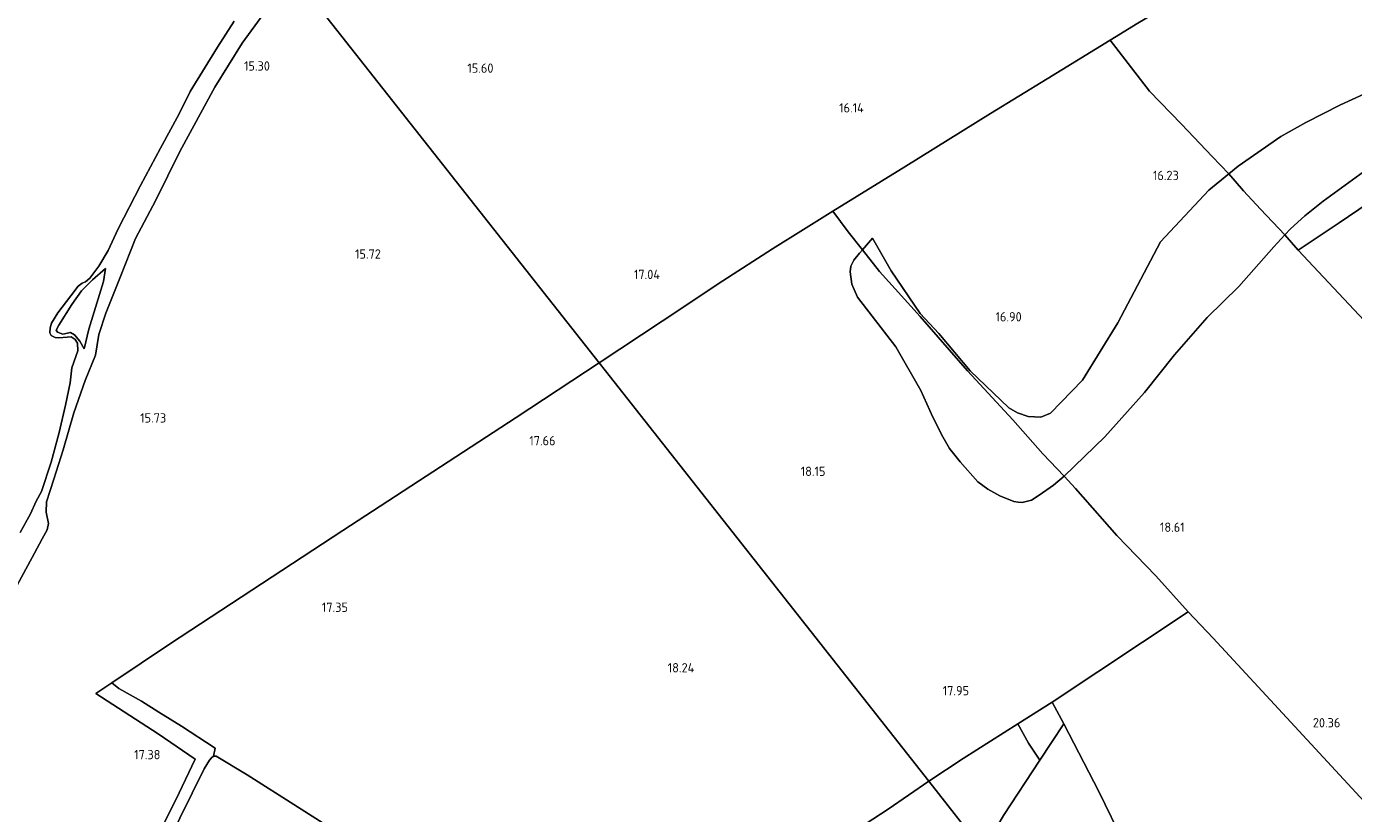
# Model space of a CAD drawing. Extents: x 196936 to 200438, y 361224 to 364196.
# Tile 244 of 256: x 198572 to 198827, y 363532 to 363684. Entities that reach past the tile are written whole.
import ezdxf
from ezdxf.enums import TextEntityAlignment as Align

# ---------------------------------------------------------------- set-up
doc = ezdxf.new("R2010")
doc.units = 0
for name, color, linetype, lineweight in [('B-ME-GR-BOUWLAND_AKKERBOUW-GV', 80, 'Continuous', 13), ('B-ME-GR-GRAS-GV', 60, 'Continuous', 13), ('B-ME-GW-TALUD_KRUIN-G', 90, 'Continuous', 18), ('B-ME-GW-TALUD_TEEN-G', 90, 'Continuous', 18), ('B-ME-IE-TERREINAFSCHEIDING_KUNSTMATIG_HEKWERK-G', 20, 'IE-TERREINAFSCHEIDING-KUNSTMATIG', 18), ('B-ME-OG-HOOGTEPUNT-S', 7, 'Continuous', 25), ('B-ME-OG-WATER_POEL-GV', 7, 'Continuous', 18)]:
    doc.layers.add(name, color=color, linetype=linetype, lineweight=lineweight)
doc.styles.add('NLCS-ISO-ANNOTATIVE-T18', font='NLCS-ISO.ttf', dxfattribs={"height": 1.8})
doc.linetypes.add('IE-TERREINAFSCHEIDING-KUNSTMATIG', pattern='A,4,[82,NLCS.SHX,S=0.75,R=90,X=0,Y=0],4,-2', length=10)

# ---------------------------------------------------------------- blocks, each defined once
blk = doc.blocks.new('SAL-HOOGTELABEL-SO')
at = {"color": 0, "linetype": 'ByBlock', "lineweight": -2, "style": 'NLCS-ISO-ANNOTATIVE-T18'}
blk.add_attdef('HOOGTE', text='', height=1.8, dxfattribs=at).set_placement((2.79, 0), align=Align.RIGHT)

msp = doc.modelspace()

# ---------------------------------------------------------------- linework, layer by layer
at = {"layer": 'B-ME-GR-BOUWLAND_AKKERBOUW-GV'}
for points in [[(198762.65, 363591.974, 17.86), (198763.473, 363591.909, 17.86), (198765.25, 363592.377, 17.895), (198766.746, 363593.34, 17.877), (198769.496, 363595.293, 17.843), (198771.551, 363597.012, 17.839), (198773.719, 363594.632, 17.977), (198781.706, 363585.576, 18.376), (198789.192, 363577.783, 18.818), (198795.466, 363570.831, 19.346), (198769.21, 363553.446, 18.41), (198762.608, 363549.272, 18.398), (198752.049, 363542.594, 18.182), (198745.43, 363538.18, 18.176), (198683.125, 363617.307, 17.542), (198681.9, 363618.862, 17.572), (198694.013, 363626.884, 17.555), (198705.75, 363634.689, 17.514), (198715.342, 363640.874, 17.353), (198721.266, 363644.558, 17.04), (198726.976, 363648.092, 16.988), (198729.92, 363644.101, 17.339), (198732.64, 363640.627, 17.331), (198732.113, 363640.013, 17.463), (198730.972, 363638.671, 17.523), (198730.405, 363637.507, 17.627), (198730.277, 363636.415, 17.726), (198730.58, 363634.012, 17.873), (198731.705, 363631.543, 17.947), (198734.537, 363627.891, 17.951), (198739.069, 363621.948, 17.972), (198743.923, 363613.508, 17.964), (198746.248, 363608.408, 17.972), (198748.141, 363604.62, 17.972), (198749.443, 363602.345, 17.929), (198751.478, 363599.77, 17.882), (198754.903, 363595.925, 17.834), (198756.83, 363594.531, 17.834), (198759.136, 363593.216, 17.834), (198761.808, 363592.134, 17.869)], [(198765.25, 363592.377, 17.895), (198763.473, 363591.909, 17.86), (198762.65, 363591.974, 17.86), (198761.808, 363592.134, 17.869), (198759.136, 363593.216, 17.834), (198756.83, 363594.531, 17.834), (198754.903, 363595.925, 17.834), (198751.478, 363599.77, 17.882), (198749.443, 363602.345, 17.929), (198748.141, 363604.62, 17.972), (198746.248, 363608.408, 17.972), (198743.923, 363613.508, 17.964), (198739.069, 363621.948, 17.972), (198734.537, 363627.891, 17.951), (198731.705, 363631.543, 17.947), (198730.58, 363634.012, 17.873), (198730.277, 363636.415, 17.726), (198730.405, 363637.507, 17.627), (198730.972, 363638.671, 17.523), (198732.113, 363640.013, 17.463), (198732.64, 363640.627, 17.331), (198735.91, 363636.452, 17.322), (198743.757, 363627.783, 17.209), (198752.874, 363617.298, 17.24), (198761.651, 363607.871, 17.235), (198767.458, 363601.294, 17.543), (198771.551, 363597.012, 17.839), (198769.496, 363595.293, 17.843), (198766.746, 363593.34, 17.877)]]:
    msp.add_polyline3d(points, close=True, dxfattribs=at)
msp.add_polyline3d([(198633.43, 363527.043, 18.043), (198614.025, 363539.44, 18.076), (198608.048, 363542.986, 17.971), (198607.536, 363543, 17.978), (198607.903, 363544.55, 17.791), (198601.403, 363548.829, 17.52), (198597.048, 363551.488, 17.234), (198593.664, 363553.588, 17.088), (198589.323, 363556.059, 17.114), (198587.938, 363557.138, 16.855), (198599.253, 363564.75, 16.987), (198632.472, 363586.51, 17.092), (198665.873, 363608.34, 17.36), (198681.9, 363618.862, 17.572), (198683.125, 363617.307, 17.542), (198745.43, 363538.18, 18.176), (198737.591, 363532.766, 18.26), (198706.17, 363512.275, 18.364)], dxfattribs=at)
at = {"layer": 'B-ME-GR-GRAS-GV'}
for points in [[(198833.797, 363672.73, 16.413), (198824.807, 363668.605, 16.251), (198818.124, 363665.226, 16.251), (198813.321, 363662.506, 16.16), (198805.073, 363656.814, 16.231), (198803.273, 363655.335, 16.292), (198800.06, 363658.618, 16.14), (198794.142, 363664.879, 16.195), (198787.985, 363671.217, 16.513), (198780.382, 363681.059, 16.52), (198785.748, 363684.349, 16.486), (198802.213, 363694.117, 15.73), (198816.724, 363702.844, 16.242), (198839.149, 363716.34, 15.929)], [(198622.45, 363694.312, 14.884), (198681.9, 363618.862, 17.572), (198665.873, 363608.34, 17.36), (198632.472, 363586.51, 17.092), (198599.253, 363564.75, 16.987), (198587.938, 363557.138, 16.855), (198584.877, 363555.079, 16.819), (198596.894, 363547.291, 17.459), (198603.992, 363542.441, 17.732), (198600.271, 363534.589, 17.866), (198589.065, 363512.348, 17.761)], [(198785.748, 363684.349, 16.486), (198780.382, 363681.059, 16.52), (198768.248, 363673.618, 16.702), (198757.323, 363666.951, 16.48), (198741.011, 363656.78, 16.752), (198726.976, 363648.092, 16.988), (198721.266, 363644.558, 17.04), (198715.342, 363640.874, 17.353), (198705.75, 363634.689, 17.514), (198694.013, 363626.884, 17.555), (198681.9, 363618.862, 17.572), (198622.45, 363694.312, 14.884)], [(198569.281, 363575.142, 15.456), (198573.038, 363582.186, 15.326), (198574.552, 363584.902, 15.223), (198575.493, 363586.682, 15.299), (198575.745, 363587.849, 15.239), (198575.31, 363590.06, 15.12), (198575.389, 363592.057, 14.941), (198576.752, 363596.45, 14.789), (198578.605, 363602.059, 14.8), (198580.636, 363609.189, 14.784), (198582.797, 363615.456, 14.849), (198584.797, 363620.353, 14.93), (198585.456, 363624.327, 14.833), (198586.783, 363628.415, 14.778), (198589.643, 363635.511, 14.887), (198592.53, 363642.835, 14.93), (198596.451, 363650.23, 14.952), (198601.037, 363659.616, 14.908), (198607.794, 363671.988, 14.898), (198613.081, 363680.505, 14.811), (198620.195, 363690.365, 14.974)], [(198620.195, 363690.365, 14.974), (198613.081, 363680.505, 14.811), (198607.794, 363671.988, 14.898), (198601.037, 363659.616, 14.908), (198596.451, 363650.23, 14.952), (198592.53, 363642.835, 14.93), (198589.643, 363635.511, 14.887), (198586.783, 363628.415, 14.778), (198585.456, 363624.327, 14.833), (198584.797, 363620.353, 14.93), (198582.797, 363615.456, 14.849), (198580.636, 363609.189, 14.784), (198578.605, 363602.059, 14.8), (198576.752, 363596.45, 14.789), (198575.389, 363592.057, 14.941), (198575.31, 363590.06, 15.12), (198575.745, 363587.849, 15.239), (198575.493, 363586.682, 15.299), (198574.552, 363584.902, 15.223), (198573.038, 363582.186, 15.326), (198569.281, 363575.142, 15.456)], [(198570.286, 363586.126, 14.4), (198572.253, 363589.753, 14.4), (198573.384, 363592.166, 14.4), (198574.377, 363594.056, 14.4), (198576.272, 363599.697, 14.4), (198577.795, 363605.459, 14.4), (198579.027, 363610.715, 14.4), (198579.916, 363615.008, 14.4), (198580.254, 363617.9, 14.4), (198581.407, 363621.159, 14.4), (198581.348, 363622.632, 14.4), (198580.896, 363623.379, 14.4), (198580.103, 363623.858, 14.4), (198579.324, 363623.795, 14.4), (198577.767, 363623.668, 14.4), (198577.006, 363623.758, 14.4), (198576.28, 363624.151, 14.4), (198576.029, 363624.643, 14.4), (198576.069, 363625.642, 14.4), (198576.328, 363626.537, 14.4), (198577.558, 363628.476, 14.4), (198580.032, 363631.812, 14.4), (198581.481, 363633.648, 14.4), (198582.246, 363634.253, 14.4), (198582.89, 363634.486, 14.4), (198583.741, 363635.158, 14.4), (198585.481, 363637.5, 14.4), (198587.225, 363640.536, 14.4), (198589.178, 363644.705, 14.4), (198593.475, 363653.073, 14.4), (198597.325, 363660.26, 14.4), (198600.952, 363666.856, 14.4), (198603.076, 363671.159, 14.4), (198608.322, 363679.725, 14.4), (198611.533, 363684.749, 14.4)], [(198829.978, 363656.2, 17.424), (198821.449, 363650.064, 17.536), (198817.918, 363647.218, 17.536), (198815.191, 363644.678, 17.532), (198814.078, 363643.563, 17.662), (198809.378, 363648.524, 17.019), (198806.14, 363652.043, 16.569), (198803.273, 363655.335, 16.292), (198805.073, 363656.814, 16.231), (198813.321, 363662.506, 16.16), (198818.124, 363665.226, 16.251), (198824.807, 363668.605, 16.251), (198833.797, 363672.73, 16.413)], [(198833.905, 363652.194, 17.59), (198824.539, 363645.875, 17.641), (198820.501, 363643.171, 17.746), (198816.676, 363640.61, 17.953), (198814.078, 363643.563, 17.662), (198815.191, 363644.678, 17.532), (198817.918, 363647.218, 17.536), (198821.449, 363650.064, 17.536), (198829.978, 363656.2, 17.424)], [(198830.352, 363626.021, 18.231), (198816.676, 363640.61, 17.953), (198820.501, 363643.171, 17.746), (198824.539, 363645.875, 17.641), (198833.905, 363652.194, 17.59)], [(198834.055, 363529.197, 20.456), (198812.885, 363552.169, 20.123), (198800.237, 363565.78, 19.352), (198795.466, 363570.831, 19.346), (198789.192, 363577.783, 18.818), (198781.706, 363585.576, 18.376), (198773.719, 363594.632, 17.977), (198771.551, 363597.012, 17.839), (198779.379, 363604.591, 17.964), (198787.025, 363613.167, 18.05), (198792.795, 363620.425, 18.011), (198799.11, 363627.619, 17.99), (198805.19, 363633.58, 17.843), (198811.96, 363641.243, 17.692), (198814.078, 363643.563, 17.662), (198816.676, 363640.61, 17.953), (198830.352, 363626.021, 18.231)], [(198570.722, 363475.459, 17.517), (198578.738, 363491.422, 17.593), (198589.065, 363512.348, 17.761), (198600.271, 363534.589, 17.866), (198603.992, 363542.441, 17.732), (198596.894, 363547.291, 17.459), (198584.877, 363555.079, 16.819), (198587.938, 363557.138, 16.855), (198589.323, 363556.059, 17.114), (198593.664, 363553.588, 17.088), (198597.048, 363551.488, 17.234), (198601.403, 363548.829, 17.52), (198607.903, 363544.55, 17.791), (198607.536, 363543, 17.978), (198607.176, 363542.715, 17.978), (198606.795, 363542.247, 17.978), (198605.761, 363540.594, 17.978), (198598.779, 363526.388, 17.997), (198590.506, 363510.325, 17.919), (198581.19, 363490.932, 17.847), (198575.52, 363478.765, 17.722), (198573.938, 363474.424, 17.611), (198562.607, 363451.768, 17.263)]]:
    msp.add_polyline3d(points, dxfattribs=at)
for points in [[(198799.396, 363652.162, 16.27), (198790.139, 363642.197, 16.53), (198781.883, 363626.566, 16.946), (198775.043, 363615.531, 17.173), (198768.93, 363609.127, 17.16), (198767.039, 363608.377, 17.173), (198764.606, 363608.524, 17.147), (198762.562, 363609.225, 17.141), (198760.874, 363610.209, 17.167), (198753.431, 363617.322, 17.18), (198747.388, 363624.548, 17.147), (198743.77, 363628.393, 17.147), (198738.169, 363636.63, 17.141), (198734.606, 363642.919, 17.251), (198732.64, 363640.627, 17.331), (198729.92, 363644.101, 17.339), (198726.976, 363648.092, 16.988), (198741.011, 363656.78, 16.752), (198757.323, 363666.951, 16.48), (198768.248, 363673.618, 16.702), (198780.382, 363681.059, 16.52), (198787.985, 363671.217, 16.513), (198794.142, 363664.879, 16.195), (198800.06, 363658.618, 16.14), (198803.273, 363655.335, 16.292)], [(198787.025, 363613.167, 18.05), (198779.379, 363604.591, 17.964), (198771.551, 363597.012, 17.839), (198767.458, 363601.294, 17.543), (198761.651, 363607.871, 17.235), (198752.874, 363617.298, 17.24), (198743.757, 363627.783, 17.209), (198735.91, 363636.452, 17.322), (198732.64, 363640.627, 17.331), (198734.606, 363642.919, 17.251), (198738.169, 363636.63, 17.141), (198743.77, 363628.393, 17.147), (198747.388, 363624.548, 17.147), (198753.431, 363617.322, 17.18), (198760.874, 363610.209, 17.167), (198762.562, 363609.225, 17.141), (198764.606, 363608.524, 17.147), (198767.039, 363608.377, 17.173), (198768.93, 363609.127, 17.16), (198775.043, 363615.531, 17.173), (198781.883, 363626.566, 16.946), (198790.139, 363642.197, 16.53), (198799.396, 363652.162, 16.27), (198803.273, 363655.335, 16.292), (198806.14, 363652.043, 16.569), (198809.378, 363648.524, 17.019), (198814.078, 363643.563, 17.662), (198811.96, 363641.243, 17.692), (198805.19, 363633.58, 17.843), (198799.11, 363627.619, 17.99), (198792.795, 363620.425, 18.011)], [(198577.472, 363624.787, 14.533), (198578.533, 363624.366, 14.497), (198579.982, 363624.715, 14.497), (198580.784, 363624.288, 14.497), (198581.784, 363623.022, 14.507), (198582.653, 363621.587, 14.528), (198583.504, 363625.376, 14.492), (198586.321, 363634.566, 14.419), (198586.758, 363637.033, 14.398), (198584.21, 363634.887, 14.429), (198582.82, 363633.457, 14.465), (198582.141, 363632.722, 14.471), (198580.241, 363630.092, 14.486), (198577.739, 363626.126, 14.533), (198577.254, 363625.145, 14.528)], [(198583.504, 363625.376, 14.492), (198582.653, 363621.587, 14.528), (198581.784, 363623.022, 14.507), (198580.784, 363624.288, 14.497), (198579.982, 363624.715, 14.497), (198578.533, 363624.366, 14.497), (198577.472, 363624.787, 14.533), (198577.254, 363625.145, 14.528), (198577.739, 363626.126, 14.533), (198580.241, 363630.092, 14.486), (198582.141, 363632.722, 14.471), (198582.82, 363633.457, 14.465), (198584.21, 363634.887, 14.429), (198586.758, 363637.033, 14.398), (198586.321, 363634.566, 14.419)], [(198844.01, 363503.819, 20.531), (198830.741, 363487.404, 20.279), (198820.21, 363473.684, 20.198), (198811.343, 363462.371, 20.174), (198806.762, 363478.24, 20.303), (198801.618, 363496.152, 20.281), (198797.547, 363494.826, 20.246), (198786.304, 363519.244, 20.024), (198784.253, 363523.52, 19.868), (198783.048, 363526.305, 19.79), (198778.221, 363536.194, 19.027), (198771.45, 363549.28, 18.545), (198769.21, 363553.446, 18.41), (198795.466, 363570.831, 19.346), (198800.237, 363565.78, 19.352), (198812.885, 363552.169, 20.123), (198834.055, 363529.197, 20.456), (198839.298, 363523.293, 20.539), (198849.904, 363511.348, 20.783)], [(198771.45, 363549.28, 18.545), (198766.83, 363542.217, 18.524), (198764.681, 363545.51, 18.489), (198762.608, 363549.272, 18.398), (198769.21, 363553.446, 18.41)], [(198759.871, 363531.58, 18.557), (198755.956, 363524.813, 18.713), (198745.43, 363538.18, 18.176), (198752.049, 363542.594, 18.182), (198762.608, 363549.272, 18.398), (198764.681, 363545.51, 18.489), (198766.83, 363542.217, 18.524)], [(198791.353, 363490.357, 20.176), (198785.254, 363487.605, 20.388), (198755.956, 363524.813, 18.713), (198759.871, 363531.58, 18.557), (198766.83, 363542.217, 18.524), (198771.45, 363549.28, 18.545), (198778.221, 363536.194, 19.027), (198783.048, 363526.305, 19.79), (198784.253, 363523.52, 19.868), (198786.304, 363519.244, 20.024), (198797.547, 363494.826, 20.246), (198792.518, 363492.678, 20.226)], [(198631.113, 363472.984, 17.614), (198623.495, 363458.178, 17.529), (198620.914, 363459.352, 17.701), (198611.871, 363463.148, 17.877), (198599.447, 363468.472, 17.919), (198589.103, 363473.102, 17.867), (198575.52, 363478.765, 17.722), (198581.19, 363490.932, 17.847), (198590.506, 363510.325, 17.919), (198598.779, 363526.388, 17.997), (198605.761, 363540.594, 17.978), (198606.795, 363542.247, 17.978), (198607.176, 363542.715, 17.978), (198607.536, 363543, 17.978), (198608.048, 363542.986, 17.971), (198614.025, 363539.44, 18.076), (198633.43, 363527.043, 18.043), (198651.693, 363515.247, 17.978), (198650.985, 363513.626, 17.707), (198648.767, 363509.552, 17.624), (198644.187, 363501.754, 17.614), (198637.796, 363487.352, 17.629)], [(198722.91, 363473.127, 18.947), (198720.947, 363469.904, 18.725), (198710.2, 363476.948, 18.587), (198703.624, 363481.357, 18.325), (198696.252, 363486.14, 18.128), (198692.01, 363488.969, 18.207), (198690.133, 363490.076, 18.082), (198687.26, 363492.232, 18.069), (198682.516, 363496.753, 18.154), (198681.33, 363496.986, 18.155), (198682.941, 363497.59, 18.174), (198689.721, 363501.696, 18.338), (198706.17, 363512.275, 18.364), (198737.591, 363532.766, 18.26), (198745.43, 363538.18, 18.176), (198755.956, 363524.813, 18.713), (198738.067, 363496.969, 18.856), (198737.293, 363495.939, 18.869)]]:
    msp.add_polyline3d(points, close=True, dxfattribs=at)
at = {"layer": 'B-ME-GW-TALUD_KRUIN-G'}
for points in [[(198569.281, 363575.142, 15.456), (198573.038, 363582.186, 15.326), (198574.552, 363584.902, 15.223), (198575.493, 363586.682, 15.299), (198575.745, 363587.849, 15.239), (198575.31, 363590.06, 15.12), (198575.389, 363592.057, 14.941), (198576.752, 363596.45, 14.789), (198578.605, 363602.059, 14.8), (198580.636, 363609.189, 14.784), (198582.797, 363615.456, 14.849), (198584.797, 363620.353, 14.93), (198585.456, 363624.327, 14.833), (198586.783, 363628.415, 14.778), (198589.643, 363635.511, 14.887), (198592.53, 363642.835, 14.93), (198596.451, 363650.23, 14.952), (198601.037, 363659.616, 14.908), (198607.794, 363671.988, 14.898), (198613.081, 363680.505, 14.811), (198620.195, 363690.365, 14.974), (198622.45, 363694.312, 14.884)], [(198734.606, 363642.919, 17.251), (198732.64, 363640.627, 17.331), (198732.113, 363640.013, 17.463), (198730.972, 363638.671, 17.523), (198730.405, 363637.507, 17.627), (198730.277, 363636.415, 17.726), (198730.58, 363634.012, 17.873), (198731.705, 363631.543, 17.947), (198734.537, 363627.891, 17.951), (198739.069, 363621.948, 17.972), (198743.923, 363613.508, 17.964), (198746.248, 363608.408, 17.972), (198748.141, 363604.62, 17.972), (198749.443, 363602.345, 17.929), (198751.478, 363599.77, 17.882), (198754.903, 363595.925, 17.834), (198756.83, 363594.531, 17.834), (198759.136, 363593.216, 17.834), (198761.808, 363592.134, 17.869), (198762.65, 363591.974, 17.86), (198763.473, 363591.909, 17.86), (198765.25, 363592.377, 17.895), (198766.746, 363593.34, 17.877), (198769.496, 363595.293, 17.843), (198771.551, 363597.012, 17.839), (198779.379, 363604.591, 17.964), (198787.025, 363613.167, 18.05), (198792.795, 363620.425, 18.011), (198799.11, 363627.619, 17.99), (198805.19, 363633.58, 17.843), (198811.96, 363641.243, 17.692), (198814.078, 363643.563, 17.662), (198815.191, 363644.678, 17.532), (198817.918, 363647.218, 17.536), (198821.449, 363650.064, 17.536), (198829.978, 363656.2, 17.424)], [(198582.653, 363621.587, 14.528), (198581.784, 363623.022, 14.507), (198580.784, 363624.288, 14.497), (198579.982, 363624.715, 14.497), (198578.533, 363624.366, 14.497), (198577.472, 363624.787, 14.533), (198577.254, 363625.145, 14.528), (198577.739, 363626.126, 14.533), (198580.241, 363630.092, 14.486), (198582.141, 363632.722, 14.471), (198582.82, 363633.457, 14.465), (198584.21, 363634.887, 14.429), (198586.758, 363637.033, 14.398)]]:
    msp.add_polyline3d(points, dxfattribs=at)
at = {"layer": 'B-ME-GW-TALUD_TEEN-G'}
for points in [[(198734.606, 363642.919, 17.251), (198738.169, 363636.63, 17.141), (198743.77, 363628.393, 17.147), (198747.388, 363624.548, 17.147), (198753.431, 363617.322, 17.18), (198760.874, 363610.209, 17.167), (198762.562, 363609.225, 17.141), (198764.606, 363608.524, 17.147), (198767.039, 363608.377, 17.173), (198768.93, 363609.127, 17.16), (198775.043, 363615.531, 17.173), (198781.883, 363626.566, 16.946), (198790.139, 363642.197, 16.53), (198799.396, 363652.162, 16.27), (198803.273, 363655.335, 16.292), (198805.073, 363656.814, 16.231), (198813.321, 363662.506, 16.16), (198818.124, 363665.226, 16.251), (198824.807, 363668.605, 16.251), (198833.797, 363672.73, 16.413)], [(198586.758, 363637.033, 14.398), (198586.321, 363634.566, 14.419), (198583.504, 363625.376, 14.492), (198582.653, 363621.587, 14.528)]]:
    msp.add_polyline3d(points, dxfattribs=at)
at = {"layer": 'B-ME-IE-TERREINAFSCHEIDING_KUNSTMATIG_HEKWERK-G'}
for points in [[(198839.149, 363716.34, 15.929), (198816.724, 363702.844, 16.242), (198802.213, 363694.117, 15.73), (198785.748, 363684.349, 16.486), (198780.382, 363681.059, 16.52), (198768.248, 363673.618, 16.702), (198757.323, 363666.951, 16.48), (198741.011, 363656.78, 16.752), (198726.976, 363648.092, 16.988), (198721.266, 363644.558, 17.04), (198715.342, 363640.874, 17.353), (198705.75, 363634.689, 17.514), (198694.013, 363626.884, 17.555), (198681.9, 363618.862, 17.572)], [(198816.676, 363640.61, 17.953), (198814.078, 363643.563, 17.662), (198809.378, 363648.524, 17.019), (198806.14, 363652.043, 16.569), (198803.273, 363655.335, 16.292), (198800.06, 363658.618, 16.14), (198794.142, 363664.879, 16.195), (198787.985, 363671.217, 16.513), (198780.382, 363681.059, 16.52)], [(198830.352, 363626.021, 18.231), (198816.676, 363640.61, 17.953), (198820.501, 363643.171, 17.746), (198824.539, 363645.875, 17.641), (198833.905, 363652.194, 17.59)], [(198726.976, 363648.092, 16.988), (198729.92, 363644.101, 17.339), (198732.64, 363640.627, 17.331)], [(198732.64, 363640.627, 17.331), (198735.91, 363636.452, 17.322), (198743.757, 363627.783, 17.209), (198752.874, 363617.298, 17.24), (198761.651, 363607.871, 17.235), (198767.458, 363601.294, 17.543), (198771.551, 363597.012, 17.839), (198773.719, 363594.632, 17.977), (198781.706, 363585.576, 18.376), (198789.192, 363577.783, 18.818), (198795.466, 363570.831, 19.346)], [(198570.722, 363475.459, 17.517), (198578.738, 363491.422, 17.593), (198589.065, 363512.348, 17.761), (198600.271, 363534.589, 17.866), (198603.992, 363542.441, 17.732), (198596.894, 363547.291, 17.459), (198584.877, 363555.079, 16.819), (198587.938, 363557.138, 16.855), (198599.253, 363564.75, 16.987), (198632.472, 363586.51, 17.092), (198665.873, 363608.34, 17.36), (198681.9, 363618.862, 17.572)], [(198769.21, 363553.446, 18.41), (198795.466, 363570.831, 19.346), (198800.237, 363565.78, 19.352), (198812.885, 363552.169, 20.123), (198834.055, 363529.197, 20.456)], [(198607.536, 363543, 17.978), (198607.903, 363544.55, 17.791), (198601.403, 363548.829, 17.52), (198597.048, 363551.488, 17.234), (198593.664, 363553.588, 17.088), (198589.323, 363556.059, 17.114), (198587.938, 363557.138, 16.855)], [(198752.049, 363542.594, 18.182), (198762.608, 363549.272, 18.398), (198769.21, 363553.446, 18.41)], [(198769.21, 363553.446, 18.41), (198771.45, 363549.28, 18.545)], [(198759.871, 363531.58, 18.557), (198766.83, 363542.217, 18.524), (198771.45, 363549.28, 18.545)], [(198762.608, 363549.272, 18.398), (198764.681, 363545.51, 18.489), (198766.83, 363542.217, 18.524)], [(198771.45, 363549.28, 18.545), (198778.221, 363536.194, 19.027), (198783.048, 363526.305, 19.79), (198784.253, 363523.52, 19.868)], [(198562.607, 363451.768, 17.263), (198573.938, 363474.424, 17.611), (198575.52, 363478.765, 17.722), (198581.19, 363490.932, 17.847), (198590.506, 363510.325, 17.919), (198598.779, 363526.388, 17.997), (198605.761, 363540.594, 17.978), (198606.795, 363542.247, 17.978), (198607.176, 363542.715, 17.978), (198607.536, 363543, 17.978), (198608.048, 363542.986, 17.971), (198614.025, 363539.44, 18.076), (198633.43, 363527.043, 18.043), (198651.693, 363515.247, 17.978)], [(198745.43, 363538.18, 18.176), (198752.049, 363542.594, 18.182)], [(198681.33, 363496.986, 18.155), (198682.941, 363497.59, 18.174), (198689.721, 363501.696, 18.338), (198706.17, 363512.275, 18.364), (198737.591, 363532.766, 18.26), (198745.43, 363538.18, 18.176)]]:
    msp.add_polyline3d(points, dxfattribs=at)
at = {"layer": 'B-ME-OG-WATER_POEL-GV'}
msp.add_polyline3d([(198611.533, 363684.749, 14.4), (198608.322, 363679.725, 14.4), (198603.076, 363671.159, 14.4), (198600.952, 363666.856, 14.4), (198597.325, 363660.26, 14.4), (198593.475, 363653.073, 14.4), (198589.178, 363644.705, 14.4), (198587.225, 363640.536, 14.4), (198585.481, 363637.5, 14.4), (198583.741, 363635.158, 14.4), (198582.89, 363634.486, 14.4), (198582.246, 363634.253, 14.4), (198581.481, 363633.648, 14.4), (198580.032, 363631.812, 14.4), (198577.558, 363628.476, 14.4), (198576.328, 363626.537, 14.4), (198576.069, 363625.642, 14.4), (198576.029, 363624.643, 14.4), (198576.28, 363624.151, 14.4), (198577.006, 363623.758, 14.4), (198577.767, 363623.668, 14.4), (198579.324, 363623.795, 14.4), (198580.103, 363623.858, 14.4), (198580.896, 363623.379, 14.4), (198581.348, 363622.632, 14.4), (198581.407, 363621.159, 14.4), (198580.254, 363617.9, 14.4), (198579.916, 363615.008, 14.4), (198579.027, 363610.715, 14.4), (198577.795, 363605.459, 14.4), (198576.272, 363599.697, 14.4), (198574.377, 363594.056, 14.4), (198573.384, 363592.166, 14.4), (198572.253, 363589.753, 14.4), (198570.286, 363586.126, 14.4)], dxfattribs=at)

# ---------------------------------------------------------------- block references
at = {"layer": 'B-ME-OG-HOOGTEPUNT-S'}
for p, values in [((198615.643, 363675.21, 15.299), {'HOOGTE': '15.30'}), ((198658.738, 363674.787, 15.599), {'HOOGTE': '15.60'}), ((198730.125, 363667.133, 16.142), {'HOOGTE': '16.14'}), ((198790.846, 363654.099, 16.227), {'HOOGTE': '16.23'}), ((198637.029, 363638.945, 15.721), {'HOOGTE': '15.72'}), ((198690.842, 363635.015, 17.039), {'HOOGTE': '17.04'}), ((198760.561, 363626.843, 16.898), {'HOOGTE': '16.90'}), ((198595.647, 363607.341, 15.733), {'HOOGTE': '15.73'}), ((198670.694, 363602.951, 17.656), {'HOOGTE': '17.66'}), ((198722.735, 363597.049, 18.149), {'HOOGTE': '18.15'}), ((198791.98, 363586.266, 18.614), {'HOOGTE': '18.61'}), ((198630.688, 363570.827, 17.353), {'HOOGTE': '17.35'}), ((198697.453, 363559.156, 18.241), {'HOOGTE': '18.24'}), ((198750.417, 363554.738, 17.953), {'HOOGTE': '17.95'}), ((198821.988, 363548.561, 20.357), {'HOOGTE': '20.36'}), ((198594.534, 363542.414, 17.383), {'HOOGTE': '17.38'})]:
    msp.add_blockref('SAL-HOOGTELABEL-SO', p, dxfattribs=at).add_auto_attribs(values)

doc.saveas('drawing.dxf')
